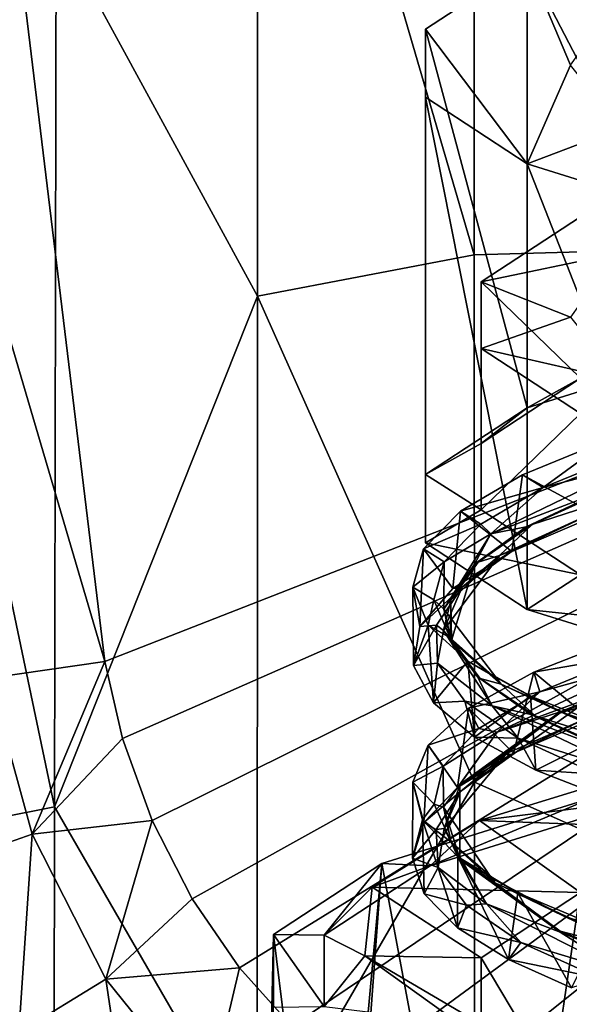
# Model space of a CAD drawing. Header units: millimetres. Extents: x -22 to 72, y 0 to 291.
# Tile 54 of 99: x -13.43 to -10.73, y 271.41 to 276.25. Entities that reach past the tile are written whole.
import ezdxf

# ---------------------------------------------------------------- set-up
doc = ezdxf.new("R2010")
doc.units = ezdxf.units.MM
doc.header["$LTSCALE"] = 65.185185
for name, color, linetype in [('103', 7, 'CONTINUOUS'), ('106', 7, 'CONTINUOUS'), ('107', 7, 'CONTINUOUS'), ('108', 7, 'CONTINUOUS'), ('110', 7, 'CONTINUOUS'), ('120', 7, 'CONTINUOUS'), ('127', 7, 'CONTINUOUS'), ('130', 7, 'CONTINUOUS'), ('143', 7, 'CONTINUOUS'), ('158', 7, 'CONTINUOUS'), ('165', 7, 'CONTINUOUS'), ('166', 7, 'CONTINUOUS'), ('175', 7, 'CONTINUOUS'), ('50', 7, 'CONTINUOUS'), ('52', 7, 'CONTINUOUS'), ('53', 7, 'CONTINUOUS'), ('54', 7, 'CONTINUOUS'), ('55', 7, 'CONTINUOUS'), ('58', 7, 'CONTINUOUS'), ('62', 7, 'CONTINUOUS'), ('63', 7, 'CONTINUOUS'), ('71', 7, 'CONTINUOUS'), ('82', 7, 'CONTINUOUS')]:
    doc.layers.add(name, color=color, linetype=linetype)

msp = doc.modelspace()

# ---------------------------------------------------------------- linework, layer by layer
at = {"layer": '103', "color": 7, "linetype": 'CONTINUOUS'}
for points in [[(-10.1746, 272.6218, 224.4741), (-11.1715, 272.3157, 222.2955), (-9.7211, 272.2596, 224.1981), (-10.1746, 272.6218, 224.4741)], [(-11.1715, 272.3157, 222.2955), (-11.6987, 271.9876, 219.9613), (-10.6756, 271.9613, 222.075), (-11.1715, 272.3157, 222.2955)], [(-9.7211, 272.2596, 224.1981), (-11.1715, 272.3157, 222.2955), (-10.6756, 271.9613, 222.075), (-9.7211, 272.2596, 224.1981)], [(-11.6987, 271.9876, 219.9613), (-11.7341, 271.6515, 217.5697), (-11.1635, 271.6418, 219.8021), (-11.6987, 271.9876, 219.9613)], [(-10.6756, 271.9613, 222.075), (-11.6987, 271.9876, 219.9613), (-11.1635, 271.6418, 219.8021), (-10.6756, 271.9613, 222.075)], [(-11.7341, 271.6515, 217.5697), (-11.2761, 271.3214, 215.2213), (-11.1635, 271.3152, 217.4783), (-11.7341, 271.6515, 217.5697)], [(-11.1635, 271.6418, 219.8021), (-11.7341, 271.6515, 217.5697), (-11.1635, 271.3152, 217.4783), (-11.1635, 271.6418, 219.8021)]]:
    msp.add_3dface(points, dxfattribs=at)
at = {"layer": '106', "color": 7, "linetype": 'CONTINUOUS'}
for points in [[(-10.6757, 275.2787, 221.6088), (-11.1635, 274.9592, 219.3358), (-10.6756, 274.4864, 221.7201), (-10.6757, 275.2787, 221.6088)], [(-11.1635, 274.9592, 219.3358), (-11.1635, 274.6326, 217.0121), (-11.1635, 274.167, 219.4472), (-11.1635, 274.9592, 219.3358)], [(-10.6756, 274.4864, 221.7201), (-11.1635, 274.9592, 219.3358), (-11.1635, 274.167, 219.4472), (-10.6756, 274.4864, 221.7201)], [(-11.1635, 274.6326, 217.0121), (-10.6756, 274.3132, 214.7391), (-11.1635, 273.8404, 217.1234), (-11.1635, 274.6326, 217.0121)], [(-11.1635, 274.167, 219.4472), (-11.1635, 274.6326, 217.0121), (-11.1635, 273.8404, 217.1234), (-11.1635, 274.167, 219.4472)], [(-11.1635, 273.8404, 217.1234), (-10.6756, 274.3132, 214.7391), (-10.6756, 273.521, 214.8505), (-11.1635, 273.8404, 217.1234)]]:
    msp.add_3dface(points, dxfattribs=at)
at = {"layer": '107', "color": 7, "linetype": 'CONTINUOUS'}
for points in [[(-11.1635, 274.9592, 219.3358), (-10.6757, 275.2787, 221.6088), (-10.5046, 275.097, 220.3159), (-11.1635, 274.9592, 219.3358)], [(-10.7248, 274.7864, 218.1065), (-11.1635, 274.9592, 219.3358), (-10.5046, 275.097, 220.3159), (-10.7248, 274.7864, 218.1065)], [(-11.1635, 274.6326, 217.0121), (-11.1635, 274.9592, 219.3358), (-10.7248, 274.7864, 218.1065), (-11.1635, 274.6326, 217.0121)], [(-10.4762, 274.4763, 215.8995), (-11.1635, 274.6326, 217.0121), (-10.7248, 274.7864, 218.1065), (-10.4762, 274.4763, 215.8995)], [(-10.6756, 274.3132, 214.7391), (-11.1635, 274.6326, 217.0121), (-10.4762, 274.4763, 215.8995), (-10.6756, 274.3132, 214.7391)]]:
    msp.add_3dface(points, dxfattribs=at)
at = {"layer": '108', "color": 7, "linetype": 'CONTINUOUS'}
for points in [[(-9.9593, 274.6467, 224.0014), (-10.6756, 274.4864, 221.7201), (-10.9371, 274.3411, 221.8265), (-9.9593, 274.6467, 224.0014)], [(-10.6756, 274.4864, 221.7201), (-11.1635, 274.167, 219.4472), (-10.9371, 274.3411, 221.8265), (-10.6756, 274.4864, 221.7201)], [(-10.9371, 274.3411, 221.8265), (-11.1635, 274.167, 219.4472), (-11.437, 274.0138, 219.4978), (-10.9371, 274.3411, 221.8265)], [(-11.1635, 274.167, 219.4472), (-11.1635, 273.8404, 217.1234), (-11.437, 274.0138, 219.4978), (-11.1635, 274.167, 219.4472)], [(-11.437, 274.0138, 219.4978), (-11.1635, 273.8404, 217.1234), (-11.437, 273.6792, 217.117), (-11.437, 274.0138, 219.4978)], [(-11.1635, 273.8404, 217.1234), (-10.6756, 273.521, 214.8505), (-11.437, 273.6792, 217.117), (-11.1635, 273.8404, 217.1234)], [(-11.437, 273.6792, 217.117), (-10.6756, 273.521, 214.8505), (-10.9371, 273.3519, 214.7883), (-11.437, 273.6792, 217.117)], [(-10.6756, 273.521, 214.8505), (-9.7211, 273.2226, 212.7274), (-10.9371, 273.3519, 214.7883), (-10.6756, 273.521, 214.8505)], [(-10.9371, 273.3519, 214.7883), (-9.7211, 273.2226, 212.7274), (-9.9593, 273.0462, 212.6134), (-10.9371, 273.3519, 214.7883)]]:
    msp.add_3dface(points, dxfattribs=at)
at = {"layer": '110', "color": 7, "linetype": 'CONTINUOUS'}
for points in [[(-10.6274, 273.8199, 222.4657), (-11.0046, 273.6426, 221.3264), (-11.0128, 273.6366, 221.6812), (-10.6274, 273.8199, 222.4657)], [(-10.5964, 273.8143, 222.8241), (-10.6274, 273.8199, 222.4657), (-11.0128, 273.6366, 221.6812), (-10.5964, 273.8143, 222.8241)], [(-11.0046, 273.6426, 221.3264), (-11.2569, 273.4603, 220.154), (-11.3026, 273.4538, 220.5049), (-11.0046, 273.6426, 221.3264)], [(-11.0128, 273.6366, 221.6812), (-11.0046, 273.6426, 221.3264), (-11.3026, 273.4538, 220.5049), (-11.0128, 273.6366, 221.6812)], [(-11.2569, 273.4603, 220.154), (-11.3819, 273.2744, 218.9593), (-11.4642, 273.2672, 219.3041), (-11.2569, 273.4603, 220.154)], [(-11.3026, 273.4538, 220.5049), (-11.2569, 273.4603, 220.154), (-11.4642, 273.2672, 219.3041), (-11.3026, 273.4538, 220.5049)], [(-11.3819, 273.2744, 218.9593), (-11.3775, 273.0876, 217.7586), (-11.4952, 273.077, 218.0804), (-11.3819, 273.2744, 218.9593)], [(-11.4642, 273.2672, 219.3041), (-11.3819, 273.2744, 218.9593), (-11.4952, 273.077, 218.0804), (-11.4642, 273.2672, 219.3041)], [(-11.4952, 273.077, 218.0804), (-11.3775, 273.0876, 217.7586), (-11.3978, 272.893, 216.8968), (-11.4952, 273.077, 218.0804)], [(-11.3775, 273.0876, 217.7586), (-11.2436, 272.9018, 216.5643), (-11.3978, 272.893, 216.8968), (-11.3775, 273.0876, 217.7586)], [(-11.3978, 272.893, 216.8968), (-11.2436, 272.9018, 216.5643), (-11.1956, 272.7243, 215.811), (-11.3978, 272.893, 216.8968)], [(-11.2436, 272.9018, 216.5643), (-10.9822, 272.7196, 215.3926), (-11.1956, 272.7243, 215.811), (-11.2436, 272.9018, 216.5643)], [(-11.0176, 272.6399, 221.4179), (-11.0044, 272.6457, 221.8486), (-10.6458, 272.8173, 222.5582), (-11.0176, 272.6399, 221.4179)], [(-11.0044, 272.6457, 221.8486), (-10.6242, 272.8088, 222.8984), (-10.6458, 272.8173, 222.5582), (-11.0044, 272.6457, 221.8486)], [(-11.1956, 272.7243, 215.811), (-10.9822, 272.7196, 215.3926), (-10.8954, 272.5628, 214.772), (-11.1956, 272.7243, 215.811)], [(-10.9822, 272.7196, 215.3926), (-10.5954, 272.5424, 214.2536), (-10.8954, 272.5628, 214.772), (-10.9822, 272.7196, 215.3926)], [(-11.2787, 272.4776, 220.7672), (-11.0044, 272.6457, 221.8486), (-11.0176, 272.6399, 221.4179), (-11.2787, 272.4776, 220.7672)], [(-11.2648, 272.4573, 220.2442), (-11.2787, 272.4776, 220.7672), (-11.0176, 272.6399, 221.4179), (-11.2648, 272.4573, 220.2442)], [(-10.8954, 272.5628, 214.772), (-10.5954, 272.5424, 214.2536), (-10.4888, 272.4037, 213.7485), (-10.8954, 272.5628, 214.772)], [(-11.4447, 272.3057, 219.6611), (-11.2787, 272.4776, 220.7672), (-11.2648, 272.4573, 220.2442), (-11.4447, 272.3057, 219.6611)], [(-11.3843, 272.2714, 219.049), (-11.4447, 272.3057, 219.6611), (-11.2648, 272.4573, 220.2442), (-11.3843, 272.2714, 219.049)], [(-11.5, 272.1303, 218.5325), (-11.4447, 272.3057, 219.6611), (-11.3843, 272.2714, 219.049), (-11.5, 272.1303, 218.5325)], [(-11.3745, 272.0846, 217.8483), (-11.5, 272.1303, 218.5325), (-11.3843, 272.2714, 219.049), (-11.3745, 272.0846, 217.8483)], [(-11.4423, 271.956, 217.4112), (-11.5, 272.1303, 218.5325), (-11.3745, 272.0846, 217.8483), (-11.4423, 271.956, 217.4112)], [(-11.2352, 271.8989, 216.6547), (-11.4423, 271.956, 217.4112), (-11.3745, 272.0846, 217.8483), (-11.2352, 271.8989, 216.6547)], [(-11.2791, 271.7882, 216.3315), (-11.4423, 271.956, 217.4112), (-11.2352, 271.8989, 216.6547), (-11.2791, 271.7882, 216.3315)], [(-10.9685, 271.7168, 215.4841), (-11.2791, 271.7882, 216.3315), (-11.2352, 271.8989, 216.6547), (-10.9685, 271.7168, 215.4841)], [(-11.0293, 271.6326, 215.3302), (-11.2791, 271.7882, 216.3315), (-10.9685, 271.7168, 215.4841), (-11.0293, 271.6326, 215.3302)], [(-10.5766, 271.5399, 214.3469), (-11.0293, 271.6326, 215.3302), (-10.9685, 271.7168, 215.4841), (-10.5766, 271.5399, 214.3469)], [(-10.7201, 271.4933, 214.4344), (-11.0293, 271.6326, 215.3302), (-10.5766, 271.5399, 214.3469), (-10.7201, 271.4933, 214.4344)]]:
    msp.add_3dface(points, dxfattribs=at)
at = {"layer": '120', "color": 7, "linetype": 'CONTINUOUS', "true_color": 0xcad1ee}
for points in [[(-10.9138, 273.7686, 221.3908), (-10.5202, 273.9476, 222.541), (-10.5635, 273.9357, 222.4315), (-10.9138, 273.7686, 221.3908)], [(-10.9433, 273.757, 221.2837), (-10.9138, 273.7686, 221.3908), (-10.5635, 273.9357, 222.4315), (-10.9433, 273.757, 221.2837)], [(-11.1956, 273.5732, 220.103), (-11.1789, 273.5842, 220.2063), (-10.9433, 273.757, 221.2837), (-11.1956, 273.5732, 220.103)], [(-11.1789, 273.5842, 220.2063), (-10.9138, 273.7686, 221.3908), (-10.9433, 273.757, 221.2837), (-11.1789, 273.5842, 220.2063)], [(-11.3129, 273.3964, 218.9998), (-11.1789, 273.5842, 220.2063), (-11.1956, 273.5732, 220.103), (-11.3129, 273.3964, 218.9998)], [(-11.3087, 273.1986, 217.6965), (-11.3129, 273.3964, 218.9998), (-11.1956, 273.5732, 220.103), (-11.3087, 273.1986, 217.6965)], [(-11.3139, 273.2078, 217.7879), (-11.3129, 273.3964, 218.9998), (-11.3087, 273.1986, 217.6965), (-11.3139, 273.2078, 217.7879)], [(-11.1821, 273.02, 216.581), (-11.3139, 273.2078, 217.7879), (-11.3087, 273.1986, 217.6965), (-11.1821, 273.02, 216.581)], [(-11.168, 273.012, 216.497), (-11.1821, 273.02, 216.581), (-11.3087, 273.1986, 217.6965), (-11.168, 273.012, 216.497)], [(-10.9191, 272.8355, 215.396), (-11.1821, 273.02, 216.581), (-11.168, 273.012, 216.497), (-10.9191, 272.8355, 215.396)], [(-10.8977, 272.8288, 215.3203), (-10.9191, 272.8355, 215.396), (-11.168, 273.012, 216.497), (-10.8977, 272.8288, 215.3203)], [(-10.5274, 272.6564, 214.245), (-10.9191, 272.8355, 215.396), (-10.8977, 272.8288, 215.3203), (-10.5274, 272.6564, 214.245)], [(-10.5004, 272.651, 214.178), (-10.5274, 272.6564, 214.245), (-10.8977, 272.8288, 215.3203), (-10.5004, 272.651, 214.178)]]:
    msp.add_3dface(points, dxfattribs=at)
at = {"layer": '127', "color": 7, "linetype": 'CONTINUOUS'}
for points in [[(-10.9598, 274.0132, 221.8014), (-10.8596, 273.95, 221.7821), (-10.5333, 274.1871, 222.9201), (-10.9598, 274.0132, 221.8014)], [(-10.8596, 273.95, 221.7821), (-10.4288, 274.1251, 222.9078), (-10.5333, 274.1871, 222.9201), (-10.8596, 273.95, 221.7821)], [(-11.2651, 273.8334, 220.6443), (-10.8596, 273.95, 221.7821), (-10.9598, 274.0132, 221.8014), (-11.2651, 273.8334, 220.6443)], [(-11.1653, 273.7695, 220.6222), (-10.8596, 273.95, 221.7821), (-11.2651, 273.8334, 220.6443), (-11.1653, 273.7695, 220.6222)], [(-11.4461, 273.6491, 219.4585), (-11.1653, 273.7695, 220.6222), (-11.2651, 273.8334, 220.6443), (-11.4461, 273.6491, 219.4585)], [(-11.3447, 273.5848, 219.4346), (-11.1653, 273.7695, 220.6222), (-11.4461, 273.6491, 219.4585), (-11.3447, 273.5848, 219.4346)], [(-11.4994, 273.4608, 218.247), (-11.3447, 273.5848, 219.4346), (-11.4461, 273.6491, 219.4585), (-11.4994, 273.4608, 218.247)], [(-11.3952, 273.3981, 218.2346), (-11.3447, 273.5848, 219.4346), (-11.4994, 273.4608, 218.247), (-11.3952, 273.3981, 218.2346)], [(-11.4233, 273.2746, 217.0488), (-11.3952, 273.3981, 218.2346), (-11.4994, 273.4608, 218.247), (-11.4233, 273.2746, 217.0488)], [(-11.3161, 273.2117, 217.036), (-11.3952, 273.3981, 218.2346), (-11.4233, 273.2746, 217.0488), (-11.3161, 273.2117, 217.036)], [(-11.2286, 273.0968, 215.9048), (-11.3161, 273.2117, 217.036), (-11.4233, 273.2746, 217.0488), (-11.2286, 273.0968, 215.9048)], [(-10.467, 273.2147, 223.2067), (-10.9048, 273.0439, 222.1077), (-10.4494, 273.1226, 223.0013), (-10.467, 273.2147, 223.2067)], [(-11.1083, 273.0276, 215.853), (-11.3161, 273.2117, 217.036), (-11.2286, 273.0968, 215.9048), (-11.1083, 273.0276, 215.853)], [(-10.4494, 273.1226, 223.0013), (-10.9048, 273.0439, 222.1077), (-10.8749, 272.9473, 221.8741), (-10.4494, 273.1226, 223.0013)], [(-10.922, 272.9253, 214.8014), (-11.1083, 273.0276, 215.853), (-11.2286, 273.0968, 215.9048), (-10.922, 272.9253, 214.8014)], [(-10.9048, 273.0439, 222.1077), (-11.2249, 272.867, 220.9698), (-10.8749, 272.9473, 221.8741), (-10.9048, 273.0439, 222.1077)], [(-10.7744, 272.8481, 214.6988), (-11.1083, 273.0276, 215.853), (-10.922, 272.9253, 214.8014), (-10.7744, 272.8481, 214.6988)], [(-10.8749, 272.9473, 221.8741), (-11.2249, 272.867, 220.9698), (-11.1754, 272.7666, 220.7123), (-10.8749, 272.9473, 221.8741)], [(-10.5034, 272.759, 213.7314), (-10.7744, 272.8481, 214.6988), (-10.922, 272.9253, 214.8014), (-10.5034, 272.759, 213.7314)], [(-11.2249, 272.867, 220.9698), (-11.4238, 272.686, 219.8052), (-11.1754, 272.7666, 220.7123), (-11.2249, 272.867, 220.9698)], [(-10.3173, 272.6748, 213.5848), (-10.7744, 272.8481, 214.6988), (-10.5034, 272.759, 213.7314), (-10.3173, 272.6748, 213.5848)], [(-11.1754, 272.7666, 220.7123), (-11.4238, 272.686, 219.8052), (-11.3495, 272.5817, 219.5238), (-11.1754, 272.7666, 220.7123)], [(-11.4238, 272.686, 219.8052), (-11.4993, 272.5028, 218.6264), (-11.3495, 272.5817, 219.5238), (-11.4238, 272.686, 219.8052)], [(-11.3495, 272.5817, 219.5238), (-11.4993, 272.5028, 218.6264), (-11.3945, 272.395, 218.3236), (-11.3495, 272.5817, 219.5238)], [(-11.4993, 272.5028, 218.6264), (-11.4506, 272.3194, 217.4463), (-11.3945, 272.395, 218.3236), (-11.4993, 272.5028, 218.6264)], [(-11.3945, 272.395, 218.3236), (-11.4506, 272.3194, 217.4463), (-11.3099, 272.2086, 217.1254), (-11.3945, 272.395, 218.3236)], [(-11.4506, 272.3194, 217.4463), (-11.2782, 272.1377, 216.2775), (-11.3099, 272.2086, 217.1254), (-11.4506, 272.3194, 217.4463)], [(-11.3099, 272.2086, 217.1254), (-11.2782, 272.1377, 216.2775), (-11.0967, 272.0247, 215.9435), (-11.3099, 272.2086, 217.1254)], [(-11.2782, 272.1377, 216.2775), (-10.984, 271.9598, 215.1328), (-11.0967, 272.0247, 215.9435), (-11.2782, 272.1377, 216.2775)], [(-11.0967, 272.0247, 215.9435), (-10.984, 271.9598, 215.1328), (-10.7576, 271.8454, 214.791), (-11.0967, 272.0247, 215.9435)], [(-10.984, 271.9598, 215.1328), (-10.5711, 271.7876, 214.0244), (-10.7576, 271.8454, 214.791), (-10.984, 271.9598, 215.1328)], [(-10.7576, 271.8454, 214.791), (-10.5711, 271.7876, 214.0244), (-10.2952, 271.6724, 213.6784), (-10.7576, 271.8454, 214.791)]]:
    msp.add_3dface(points, dxfattribs=at)
at = {"layer": '130', "color": 7, "linetype": 'CONTINUOUS'}
for points in [[(-10.4288, 274.1251, 222.9078), (-10.8596, 273.95, 221.7821), (-10.4005, 274.069, 222.8596), (-10.4288, 274.1251, 222.9078)], [(-10.5635, 273.9357, 222.4315), (-10.4005, 274.069, 222.8596), (-11.1152, 273.7225, 220.633), (-10.5635, 273.9357, 222.4315)], [(-10.4005, 274.069, 222.8596), (-10.8596, 273.95, 221.7821), (-11.1152, 273.7225, 220.633), (-10.4005, 274.069, 222.8596)], [(-10.8596, 273.95, 221.7821), (-11.1653, 273.7695, 220.6222), (-11.1152, 273.7225, 220.633), (-10.8596, 273.95, 221.7821)], [(-10.9433, 273.757, 221.2837), (-10.5635, 273.9357, 222.4315), (-11.1152, 273.7225, 220.633), (-10.9433, 273.757, 221.2837)], [(-11.1653, 273.7695, 220.6222), (-11.3447, 273.5848, 219.4346), (-11.1152, 273.7225, 220.633), (-11.1653, 273.7695, 220.6222)], [(-11.1956, 273.5732, 220.103), (-10.9433, 273.757, 221.2837), (-11.1152, 273.7225, 220.633), (-11.1956, 273.5732, 220.103)], [(-11.1956, 273.5732, 220.103), (-11.1152, 273.7225, 220.633), (-11.3471, 273.3529, 218.2576), (-11.1956, 273.5732, 220.103)], [(-11.1152, 273.7225, 220.633), (-11.3447, 273.5848, 219.4346), (-11.3471, 273.3529, 218.2576), (-11.1152, 273.7225, 220.633)], [(-11.3447, 273.5848, 219.4346), (-11.3952, 273.3981, 218.2346), (-11.3471, 273.3529, 218.2576), (-11.3447, 273.5848, 219.4346)], [(-11.3087, 273.1986, 217.6965), (-11.1956, 273.5732, 220.103), (-11.3471, 273.3529, 218.2576), (-11.3087, 273.1986, 217.6965)], [(-11.3952, 273.3981, 218.2346), (-11.3161, 273.2117, 217.036), (-11.3471, 273.3529, 218.2576), (-11.3952, 273.3981, 218.2346)], [(-11.3087, 273.1986, 217.6965), (-11.3471, 273.3529, 218.2576), (-11.0658, 272.9844, 215.8901), (-11.3087, 273.1986, 217.6965)], [(-11.3471, 273.3529, 218.2576), (-11.3161, 273.2117, 217.036), (-11.0658, 272.9844, 215.8901), (-11.3471, 273.3529, 218.2576)], [(-11.3161, 273.2117, 217.036), (-11.1083, 273.0276, 215.853), (-11.0658, 272.9844, 215.8901), (-11.3161, 273.2117, 217.036)], [(-11.168, 273.012, 216.497), (-11.3087, 273.1986, 217.6965), (-11.0658, 272.9844, 215.8901), (-11.168, 273.012, 216.497)], [(-10.4494, 273.1226, 223.0013), (-10.8749, 272.9473, 221.8741), (-10.3431, 273.0937, 223.1275), (-10.4494, 273.1226, 223.0013)], [(-10.3431, 273.0937, 223.1275), (-10.8749, 272.9473, 221.8741), (-11.0846, 272.7494, 220.9149), (-10.3431, 273.0937, 223.1275)], [(-10.3431, 273.0937, 223.1275), (-11.0846, 272.7494, 220.9149), (-10.3523, 273.0185, 223.0732), (-10.3431, 273.0937, 223.1275)], [(-11.1083, 273.0276, 215.853), (-10.7744, 272.8481, 214.6988), (-11.0658, 272.9844, 215.8901), (-11.1083, 273.0276, 215.853)], [(-10.8977, 272.8288, 215.3203), (-11.168, 273.012, 216.497), (-11.0658, 272.9844, 215.8901), (-10.8977, 272.8288, 215.3203)], [(-10.3523, 273.0185, 223.0732), (-11.0846, 272.7494, 220.9149), (-10.776, 272.8486, 221.9817), (-10.3523, 273.0185, 223.0732)], [(-10.8977, 272.8288, 215.3203), (-11.0658, 272.9844, 215.8901), (-10.3086, 272.6414, 213.686), (-10.8977, 272.8288, 215.3203)], [(-11.0658, 272.9844, 215.8901), (-10.7744, 272.8481, 214.6988), (-10.3086, 272.6414, 213.686), (-11.0658, 272.9844, 215.8901)], [(-10.8749, 272.9473, 221.8741), (-11.1754, 272.7666, 220.7123), (-11.0846, 272.7494, 220.9149), (-10.8749, 272.9473, 221.8741)], [(-10.776, 272.8486, 221.9817), (-11.0846, 272.7494, 220.9149), (-11.2682, 272.4922, 219.6915), (-10.776, 272.8486, 221.9817)], [(-10.5004, 272.651, 214.178), (-10.8977, 272.8288, 215.3203), (-10.3086, 272.6414, 213.686), (-10.5004, 272.651, 214.178)], [(-10.7744, 272.8481, 214.6988), (-10.3173, 272.6748, 213.5848), (-10.3086, 272.6414, 213.686), (-10.7744, 272.8481, 214.6988)], [(-11.1754, 272.7666, 220.7123), (-11.3495, 272.5817, 219.5238), (-11.0846, 272.7494, 220.9149), (-11.1754, 272.7666, 220.7123)], [(-11.0846, 272.7494, 220.9149), (-11.3495, 272.5817, 219.5238), (-11.3477, 272.3805, 218.5443), (-11.0846, 272.7494, 220.9149)], [(-11.0846, 272.7494, 220.9149), (-11.3477, 272.3805, 218.5443), (-11.2682, 272.4922, 219.6915), (-11.0846, 272.7494, 220.9149)], [(-11.3495, 272.5817, 219.5238), (-11.3945, 272.395, 218.3236), (-11.3477, 272.3805, 218.5443), (-11.3495, 272.5817, 219.5238)], [(-11.2682, 272.4922, 219.6915), (-11.3477, 272.3805, 218.5443), (-11.268, 272.1283, 217.354), (-11.2682, 272.4922, 219.6915)], [(-11.3945, 272.395, 218.3236), (-11.3099, 272.2086, 217.1254), (-11.3477, 272.3805, 218.5443), (-11.3945, 272.395, 218.3236)], [(-11.3477, 272.3805, 218.5443), (-11.3099, 272.2086, 217.1254), (-11.0974, 272.0112, 216.1717), (-11.3477, 272.3805, 218.5443)], [(-11.3477, 272.3805, 218.5443), (-11.0974, 272.0112, 216.1717), (-11.268, 272.1283, 217.354), (-11.3477, 272.3805, 218.5443)], [(-11.3099, 272.2086, 217.1254), (-11.0967, 272.0247, 215.9435), (-11.0974, 272.0112, 216.1717), (-11.3099, 272.2086, 217.1254)], [(-11.268, 272.1283, 217.354), (-11.0974, 272.0112, 216.1717), (-10.776, 271.7721, 215.065), (-11.268, 272.1283, 217.354)], [(-11.0967, 272.0247, 215.9435), (-10.7576, 271.8454, 214.791), (-11.0974, 272.0112, 216.1717), (-11.0967, 272.0247, 215.9435)], [(-11.0974, 272.0112, 216.1717), (-10.7576, 271.8454, 214.791), (-10.3669, 271.666, 213.9532), (-11.0974, 272.0112, 216.1717)], [(-11.0974, 272.0112, 216.1717), (-10.3669, 271.666, 213.9532), (-10.776, 271.7721, 215.065), (-11.0974, 272.0112, 216.1717)], [(-10.7576, 271.8454, 214.791), (-10.2952, 271.6724, 213.6784), (-10.3669, 271.666, 213.9532), (-10.7576, 271.8454, 214.791)], [(-10.776, 271.7721, 215.065), (-10.3669, 271.666, 213.9532), (-10.3525, 271.6022, 213.9737), (-10.776, 271.7721, 215.065)]]:
    msp.add_3dface(points, dxfattribs=at)
at = {"layer": '143', "color": 7, "linetype": 'CONTINUOUS'}
for points in [[(-11.0729, 273.617, 220.8467), (-10.6274, 273.8199, 222.4657), (-10.3214, 273.9604, 223.0539), (-11.0729, 273.617, 220.8467)], [(-10.9138, 273.7686, 221.3908), (-11.0729, 273.617, 220.8467), (-10.3214, 273.9604, 223.0539), (-10.9138, 273.7686, 221.3908)], [(-10.5202, 273.9476, 222.541), (-10.9138, 273.7686, 221.3908), (-10.3214, 273.9604, 223.0539), (-10.5202, 273.9476, 222.541)], [(-11.0046, 273.6426, 221.3264), (-10.6274, 273.8199, 222.4657), (-11.0729, 273.617, 220.8467), (-11.0046, 273.6426, 221.3264)], [(-10.9138, 273.7686, 221.3908), (-11.1789, 273.5842, 220.2063), (-11.0729, 273.617, 220.8467), (-10.9138, 273.7686, 221.3908)], [(-11.3474, 273.2484, 218.478), (-11.2569, 273.4603, 220.154), (-11.0729, 273.617, 220.8467), (-11.3474, 273.2484, 218.478)], [(-11.3129, 273.3964, 218.9998), (-11.3474, 273.2484, 218.478), (-11.0729, 273.617, 220.8467), (-11.3129, 273.3964, 218.9998)], [(-11.1789, 273.5842, 220.2063), (-11.3129, 273.3964, 218.9998), (-11.0729, 273.617, 220.8467), (-11.1789, 273.5842, 220.2063)], [(-11.2569, 273.4603, 220.154), (-11.0046, 273.6426, 221.3264), (-11.0729, 273.617, 220.8467), (-11.2569, 273.4603, 220.154)], [(-11.3819, 273.2744, 218.9593), (-11.2569, 273.4603, 220.154), (-11.3474, 273.2484, 218.478), (-11.3819, 273.2744, 218.9593)], [(-11.3129, 273.3964, 218.9998), (-11.3139, 273.2078, 217.7879), (-11.3474, 273.2484, 218.478), (-11.3129, 273.3964, 218.9998)], [(-11.3775, 273.0876, 217.7586), (-11.3819, 273.2744, 218.9593), (-11.3474, 273.2484, 218.478), (-11.3775, 273.0876, 217.7586)], [(-11.1087, 272.8788, 216.1037), (-11.3775, 273.0876, 217.7586), (-11.3474, 273.2484, 218.478), (-11.1087, 272.8788, 216.1037)], [(-11.3139, 273.2078, 217.7879), (-11.1821, 273.02, 216.581), (-11.3474, 273.2484, 218.478), (-11.3139, 273.2078, 217.7879)], [(-11.1821, 273.02, 216.581), (-11.1087, 272.8788, 216.1037), (-11.3474, 273.2484, 218.478), (-11.1821, 273.02, 216.581)], [(-11.2436, 272.9018, 216.5643), (-11.3775, 273.0876, 217.7586), (-11.1087, 272.8788, 216.1037), (-11.2436, 272.9018, 216.5643)], [(-11.1821, 273.02, 216.581), (-10.9191, 272.8355, 215.396), (-11.1087, 272.8788, 216.1037), (-11.1821, 273.02, 216.581)], [(-11.0396, 272.6439, 221.1289), (-10.6458, 272.8173, 222.5582), (-10.2615, 272.985, 223.3213), (-11.0396, 272.6439, 221.1289)], [(-11.0396, 272.6439, 221.1289), (-10.2615, 272.985, 223.3213), (-10.776, 272.8437, 221.9823), (-11.0396, 272.6439, 221.1289)], [(-10.776, 272.8437, 221.9823), (-10.2615, 272.985, 223.3213), (-10.3525, 273.0135, 223.0736), (-10.776, 272.8437, 221.9823)], [(-10.9822, 272.7196, 215.3926), (-11.2436, 272.9018, 216.5643), (-11.1087, 272.8788, 216.1037), (-10.9822, 272.7196, 215.3926)], [(-10.3882, 272.5328, 213.8801), (-10.9822, 272.7196, 215.3926), (-11.1087, 272.8788, 216.1037), (-10.3882, 272.5328, 213.8801)], [(-10.9191, 272.8355, 215.396), (-10.5274, 272.6564, 214.245), (-11.1087, 272.8788, 216.1037), (-10.9191, 272.8355, 215.396)], [(-10.5274, 272.6564, 214.245), (-10.3882, 272.5328, 213.8801), (-11.1087, 272.8788, 216.1037), (-10.5274, 272.6564, 214.245)], [(-11.268, 272.4874, 219.6933), (-11.0396, 272.6439, 221.1289), (-10.776, 272.8437, 221.9823), (-11.268, 272.4874, 219.6933)], [(-11.0176, 272.6399, 221.4179), (-10.6458, 272.8173, 222.5582), (-11.0396, 272.6439, 221.1289), (-11.0176, 272.6399, 221.4179)], [(-10.5954, 272.5424, 214.2536), (-10.9822, 272.7196, 215.3926), (-10.3882, 272.5328, 213.8801), (-10.5954, 272.5424, 214.2536)], [(-11.3453, 272.2762, 218.7658), (-11.2648, 272.4573, 220.2442), (-11.0396, 272.6439, 221.1289), (-11.3453, 272.2762, 218.7658)], [(-11.3453, 272.2762, 218.7658), (-11.0396, 272.6439, 221.1289), (-11.268, 272.4874, 219.6933), (-11.3453, 272.2762, 218.7658)], [(-11.2648, 272.4573, 220.2442), (-11.0176, 272.6399, 221.4179), (-11.0396, 272.6439, 221.1289), (-11.2648, 272.4573, 220.2442)], [(-11.3843, 272.2714, 219.049), (-11.2648, 272.4573, 220.2442), (-11.3453, 272.2762, 218.7658), (-11.3843, 272.2714, 219.049)], [(-11.2682, 272.1236, 217.3558), (-11.3453, 272.2762, 218.7658), (-11.268, 272.4874, 219.6933), (-11.2682, 272.1236, 217.3558)], [(-11.3745, 272.0846, 217.8483), (-11.3843, 272.2714, 219.049), (-11.3453, 272.2762, 218.7658), (-11.3745, 272.0846, 217.8483)], [(-11.138, 271.906, 216.3871), (-11.3745, 272.0846, 217.8483), (-11.3453, 272.2762, 218.7658), (-11.138, 271.906, 216.3871)], [(-11.138, 271.906, 216.3871), (-11.3453, 272.2762, 218.7658), (-11.2682, 272.1236, 217.3558), (-11.138, 271.906, 216.3871)], [(-10.776, 271.7671, 215.0656), (-11.138, 271.906, 216.3871), (-11.2682, 272.1236, 217.3558), (-10.776, 271.7671, 215.0656)], [(-11.2352, 271.8989, 216.6547), (-11.3745, 272.0846, 217.8483), (-11.138, 271.906, 216.3871), (-11.2352, 271.8989, 216.6547)], [(-10.9685, 271.7168, 215.4841), (-11.2352, 271.8989, 216.6547), (-11.138, 271.906, 216.3871), (-10.9685, 271.7168, 215.4841)], [(-10.4449, 271.5578, 214.1498), (-10.9685, 271.7168, 215.4841), (-11.138, 271.906, 216.3871), (-10.4449, 271.5578, 214.1498)], [(-10.4449, 271.5578, 214.1498), (-11.138, 271.906, 216.3871), (-10.776, 271.7671, 215.0656), (-10.4449, 271.5578, 214.1498)], [(-10.3523, 271.5972, 213.974), (-10.4449, 271.5578, 214.1498), (-10.776, 271.7671, 215.0656), (-10.3523, 271.5972, 213.974)], [(-10.5766, 271.5399, 214.3469), (-10.9685, 271.7168, 215.4841), (-10.4449, 271.5578, 214.1498), (-10.5766, 271.5399, 214.3469)]]:
    msp.add_3dface(points, dxfattribs=at)
at = {"layer": '158', "color": 7, "linetype": 'CONTINUOUS'}
for points in [[(-10.6756, 271.9613, 222.075), (-11.1635, 271.6418, 219.8021), (-10.6756, 270.8224, 222.2351), (-10.6756, 271.9613, 222.075)], [(-11.1635, 271.6418, 219.8021), (-11.1635, 271.3152, 217.4783), (-11.1635, 270.503, 219.9621), (-11.1635, 271.6418, 219.8021)], [(-11.1635, 271.6418, 219.8021), (-11.1635, 270.503, 219.9621), (-10.6756, 270.8224, 222.2351), (-11.1635, 271.6418, 219.8021)]]:
    msp.add_3dface(points, dxfattribs=at)
at = {"layer": '165', "color": 7, "linetype": 'CONTINUOUS'}
for points in [[(-10.5964, 273.8143, 222.8241), (-10.9598, 274.0132, 221.8014), (-10.5333, 274.1871, 222.9201), (-10.5964, 273.8143, 222.8241)], [(-11.0128, 273.6366, 221.6812), (-11.2651, 273.8334, 220.6443), (-10.9598, 274.0132, 221.8014), (-11.0128, 273.6366, 221.6812)], [(-10.5964, 273.8143, 222.8241), (-11.0128, 273.6366, 221.6812), (-10.9598, 274.0132, 221.8014), (-10.5964, 273.8143, 222.8241)], [(-11.3026, 273.4538, 220.5049), (-11.4461, 273.6491, 219.4585), (-11.2651, 273.8334, 220.6443), (-11.3026, 273.4538, 220.5049)], [(-11.0128, 273.6366, 221.6812), (-11.3026, 273.4538, 220.5049), (-11.2651, 273.8334, 220.6443), (-11.0128, 273.6366, 221.6812)], [(-11.4642, 273.2672, 219.3041), (-11.4994, 273.4608, 218.247), (-11.4461, 273.6491, 219.4585), (-11.4642, 273.2672, 219.3041)], [(-11.3026, 273.4538, 220.5049), (-11.4642, 273.2672, 219.3041), (-11.4461, 273.6491, 219.4585), (-11.3026, 273.4538, 220.5049)], [(-11.4642, 273.2672, 219.3041), (-11.4952, 273.077, 218.0804), (-11.4994, 273.4608, 218.247), (-11.4642, 273.2672, 219.3041)], [(-11.4952, 273.077, 218.0804), (-11.4233, 273.2746, 217.0488), (-11.4994, 273.4608, 218.247), (-11.4952, 273.077, 218.0804)], [(-11.4952, 273.077, 218.0804), (-11.3978, 272.893, 216.8968), (-11.4233, 273.2746, 217.0488), (-11.4952, 273.077, 218.0804)], [(-11.3978, 272.893, 216.8968), (-11.2286, 273.0968, 215.9048), (-11.4233, 273.2746, 217.0488), (-11.3978, 272.893, 216.8968)], [(-11.3978, 272.893, 216.8968), (-11.1956, 272.7243, 215.811), (-11.2286, 273.0968, 215.9048), (-11.3978, 272.893, 216.8968)], [(-11.1956, 272.7243, 215.811), (-10.922, 272.9253, 214.8014), (-11.2286, 273.0968, 215.9048), (-11.1956, 272.7243, 215.811)], [(-11.1956, 272.7243, 215.811), (-10.8954, 272.5628, 214.772), (-10.922, 272.9253, 214.8014), (-11.1956, 272.7243, 215.811)], [(-10.8954, 272.5628, 214.772), (-10.5034, 272.759, 213.7314), (-10.922, 272.9253, 214.8014), (-10.8954, 272.5628, 214.772)], [(-10.8954, 272.5628, 214.772), (-10.4888, 272.4037, 213.7485), (-10.5034, 272.759, 213.7314), (-10.8954, 272.5628, 214.772)]]:
    msp.add_3dface(points, dxfattribs=at)
at = {"layer": '166', "color": 7, "linetype": 'CONTINUOUS'}
for points in [[(-10.9369, 276.5284, 221.5197), (-9.959, 276.8341, 223.6945), (-9.9593, 274.6467, 224.0014), (-10.9369, 276.5284, 221.5197)], [(-11.437, 276.2011, 219.1906), (-10.9369, 276.5284, 221.5197), (-10.9371, 274.3411, 221.8265), (-11.437, 276.2011, 219.1906)], [(-10.9369, 276.5284, 221.5197), (-9.9593, 274.6467, 224.0014), (-10.9371, 274.3411, 221.8265), (-10.9369, 276.5284, 221.5197)], [(-11.437, 275.8664, 216.8094), (-11.437, 276.2011, 219.1906), (-11.437, 273.6792, 217.117), (-11.437, 275.8664, 216.8094)], [(-11.437, 276.2011, 219.1906), (-10.9371, 274.3411, 221.8265), (-11.437, 274.0138, 219.4978), (-11.437, 276.2011, 219.1906)], [(-11.437, 276.2011, 219.1906), (-11.437, 274.0138, 219.4978), (-11.437, 273.6792, 217.117), (-11.437, 276.2011, 219.1906)], [(-10.9369, 275.5391, 214.4803), (-11.437, 275.8664, 216.8094), (-10.9371, 273.3519, 214.7883), (-10.9369, 275.5391, 214.4803)], [(-11.437, 275.8664, 216.8094), (-11.437, 273.6792, 217.117), (-10.9371, 273.3519, 214.7883), (-11.437, 275.8664, 216.8094)], [(-10.9369, 275.5391, 214.4803), (-10.9371, 273.3519, 214.7883), (-9.9593, 273.0462, 212.6134), (-10.9369, 275.5391, 214.4803)], [(-9.959, 275.2334, 212.3055), (-10.9369, 275.5391, 214.4803), (-9.9593, 273.0462, 212.6134), (-9.959, 275.2334, 212.3055)]]:
    msp.add_3dface(points, dxfattribs=at)
at = {"layer": '175', "color": 7, "linetype": 'CONTINUOUS', "true_color": 0xcad1ee}
for points in [[(-10.3523, 273.0185, 223.0732), (-10.776, 272.8486, 221.9817), (-10.3525, 273.0135, 223.0736), (-10.3523, 273.0185, 223.0732)], [(-10.776, 272.8486, 221.9817), (-10.776, 272.8437, 221.9823), (-10.3525, 273.0135, 223.0736), (-10.776, 272.8486, 221.9817)], [(-10.776, 272.8486, 221.9817), (-11.2682, 272.4922, 219.6915), (-10.776, 272.8437, 221.9823), (-10.776, 272.8486, 221.9817)], [(-11.2682, 272.4922, 219.6915), (-11.268, 272.4874, 219.6933), (-10.776, 272.8437, 221.9823), (-11.2682, 272.4922, 219.6915)], [(-11.2682, 272.4922, 219.6915), (-11.268, 272.1283, 217.354), (-11.2682, 272.1236, 217.3558), (-11.2682, 272.4922, 219.6915)], [(-11.2682, 272.4922, 219.6915), (-11.2682, 272.1236, 217.3558), (-11.268, 272.4874, 219.6933), (-11.2682, 272.4922, 219.6915)], [(-11.268, 272.1283, 217.354), (-10.776, 271.7721, 215.065), (-11.2682, 272.1236, 217.3558), (-11.268, 272.1283, 217.354)], [(-10.776, 271.7721, 215.065), (-10.776, 271.7671, 215.0656), (-11.2682, 272.1236, 217.3558), (-10.776, 271.7721, 215.065)], [(-10.776, 271.7721, 215.065), (-10.3525, 271.6022, 213.9737), (-10.776, 271.7671, 215.0656), (-10.776, 271.7721, 215.065)], [(-10.3525, 271.6022, 213.9737), (-10.3523, 271.5972, 213.974), (-10.776, 271.7671, 215.0656), (-10.3525, 271.6022, 213.9737)]]:
    msp.add_3dface(points, dxfattribs=at)
at = {"layer": '50', "color": 7, "linetype": 'CONTINUOUS'}
for points in [[(-13.4232, 276.5132, 236.8817), (-13.0094, 273.0954, 236.7016), (-4.5252, 276.416, 237.3629), (-13.4232, 276.5132, 236.8817)], [(-4.5252, 276.416, 237.3629), (-13.0094, 273.0954, 236.7016), (-12.9236, 272.7184, 236.6761), (-4.5252, 276.416, 237.3629)], [(-12.7774, 272.3158, 236.6511), (-4.5252, 276.416, 237.3629), (-12.9236, 272.7184, 236.6761), (-12.7774, 272.3158, 236.6511)], [(-12.5804, 271.9307, 236.6297), (-4.5252, 276.416, 237.3629), (-12.7774, 272.3158, 236.6511), (-12.5804, 271.9307, 236.6297)], [(-12.3491, 271.5926, 236.6137), (-4.5252, 276.416, 237.3629), (-12.5804, 271.9307, 236.6297), (-12.3491, 271.5926, 236.6137)], [(-12.0924, 271.3058, 236.6032), (-4.5252, 276.416, 237.3629), (-12.3491, 271.5926, 236.6137), (-12.0924, 271.3058, 236.6032)], [(-11.8068, 271.0613, 236.5979), (-4.5252, 276.416, 237.3629), (-12.0924, 271.3058, 236.6032), (-11.8068, 271.0613, 236.5979)], [(-11.4839, 270.8518, 236.598), (-4.5252, 276.416, 237.3629), (-11.8068, 271.0613, 236.5979), (-11.4839, 270.8518, 236.598)], [(-11.1201, 270.6782, 236.6037), (-4.5252, 276.416, 237.3629), (-11.4839, 270.8518, 236.598), (-11.1201, 270.6782, 236.6037)], [(-10.7207, 270.5474, 236.6155), (-4.5252, 276.416, 237.3629), (-11.1201, 270.6782, 236.6037), (-10.7207, 270.5474, 236.6155)]]:
    msp.add_3dface(points, dxfattribs=at)
at = {"layer": '52', "color": 7, "linetype": 'CONTINUOUS'}
for points in [[(-10.6085, 272.4301, 224.6922), (-11.0933, 269.131, 224.2175), (-11.6502, 272.1045, 222.3756), (-10.6085, 272.4301, 224.6922)], [(-10.6054, 268.9983, 225.1799), (-11.0933, 269.131, 224.2175), (-10.6085, 272.4301, 224.6922), (-10.6054, 268.9983, 225.1799)], [(-11.6502, 272.1045, 222.3756), (-11.8965, 269.4316, 221.8781), (-12.1829, 271.7558, 219.8945), (-11.6502, 272.1045, 222.3756)], [(-11.848, 269.4091, 222.0743), (-11.8965, 269.4316, 221.8781), (-11.6502, 272.1045, 222.3756), (-11.848, 269.4091, 222.0743)], [(-11.0933, 269.131, 224.2175), (-11.848, 269.4091, 222.0743), (-11.6502, 272.1045, 222.3756), (-11.0933, 269.131, 224.2175)], [(-12.2175, 269.5874, 219.8063), (-12.2305, 269.593, 219.6029), (-12.1829, 271.7558, 219.8945), (-12.2175, 269.5874, 219.8063)], [(-12.1829, 271.7558, 219.8945), (-12.2305, 269.593, 219.6029), (-12.1829, 271.3993, 217.358), (-12.1829, 271.7558, 219.8945)], [(-11.8965, 269.4316, 221.8781), (-12.2175, 269.5874, 219.8063), (-12.1829, 271.7558, 219.8945), (-11.8965, 269.4316, 221.8781)]]:
    msp.add_3dface(points, dxfattribs=at)
at = {"layer": '53', "color": 7, "linetype": 'CONTINUOUS'}
for points in [[(-10.6085, 272.4301, 224.6922), (-11.6502, 272.1045, 222.3756), (-11.4128, 272.0936, 222.2981), (-10.6085, 272.4301, 224.6922)], [(-10.3924, 272.4126, 224.5677), (-10.6085, 272.4301, 224.6922), (-11.4128, 272.0936, 222.2981), (-10.3924, 272.4126, 224.5677)], [(-11.6502, 272.1045, 222.3756), (-12.1829, 271.7558, 219.8945), (-11.9343, 271.7521, 219.8682), (-11.6502, 272.1045, 222.3756)], [(-11.4128, 272.0936, 222.2981), (-11.6502, 272.1045, 222.3756), (-11.9343, 271.7521, 219.8682), (-11.4128, 272.0936, 222.2981)], [(-12.1829, 271.7558, 219.8945), (-12.1829, 271.3993, 217.358), (-11.9343, 271.403, 217.3843), (-12.1829, 271.7558, 219.8945)], [(-11.9343, 271.7521, 219.8682), (-12.1829, 271.7558, 219.8945), (-11.9343, 271.403, 217.3843), (-11.9343, 271.7521, 219.8682)]]:
    msp.add_3dface(points, dxfattribs=at)
at = {"layer": '54', "color": 7, "linetype": 'CONTINUOUS'}
for points in [[(-10.9048, 273.0439, 222.1077), (-10.467, 273.2147, 223.2067), (-10.6242, 272.8088, 222.8984), (-10.9048, 273.0439, 222.1077)], [(-11.2249, 272.867, 220.9698), (-10.9048, 273.0439, 222.1077), (-11.0044, 272.6457, 221.8486), (-11.2249, 272.867, 220.9698)], [(-11.0044, 272.6457, 221.8486), (-10.9048, 273.0439, 222.1077), (-10.6242, 272.8088, 222.8984), (-11.0044, 272.6457, 221.8486)], [(-11.4238, 272.686, 219.8052), (-11.2249, 272.867, 220.9698), (-11.2787, 272.4776, 220.7672), (-11.4238, 272.686, 219.8052)], [(-11.2787, 272.4776, 220.7672), (-11.2249, 272.867, 220.9698), (-11.0044, 272.6457, 221.8486), (-11.2787, 272.4776, 220.7672)], [(-11.4993, 272.5028, 218.6264), (-11.4238, 272.686, 219.8052), (-11.4447, 272.3057, 219.6611), (-11.4993, 272.5028, 218.6264)], [(-11.4447, 272.3057, 219.6611), (-11.4238, 272.686, 219.8052), (-11.2787, 272.4776, 220.7672), (-11.4447, 272.3057, 219.6611)], [(-11.4506, 272.3194, 217.4463), (-11.4993, 272.5028, 218.6264), (-11.5, 272.1303, 218.5325), (-11.4506, 272.3194, 217.4463)], [(-11.5, 272.1303, 218.5325), (-11.4993, 272.5028, 218.6264), (-11.4447, 272.3057, 219.6611), (-11.5, 272.1303, 218.5325)], [(-11.4423, 271.956, 217.4112), (-11.4506, 272.3194, 217.4463), (-11.5, 272.1303, 218.5325), (-11.4423, 271.956, 217.4112)], [(-11.2782, 272.1377, 216.2775), (-11.4506, 272.3194, 217.4463), (-11.2791, 271.7882, 216.3315), (-11.2782, 272.1377, 216.2775)], [(-11.2791, 271.7882, 216.3315), (-11.4506, 272.3194, 217.4463), (-11.4423, 271.956, 217.4112), (-11.2791, 271.7882, 216.3315)], [(-11.0293, 271.6326, 215.3302), (-11.2782, 272.1377, 216.2775), (-11.2791, 271.7882, 216.3315), (-11.0293, 271.6326, 215.3302)], [(-10.984, 271.9598, 215.1328), (-11.2782, 272.1377, 216.2775), (-11.0293, 271.6326, 215.3302), (-10.984, 271.9598, 215.1328)], [(-10.7201, 271.4933, 214.4344), (-10.984, 271.9598, 215.1328), (-11.0293, 271.6326, 215.3302), (-10.7201, 271.4933, 214.4344)], [(-10.5711, 271.7876, 214.0244), (-10.984, 271.9598, 215.1328), (-10.7201, 271.4933, 214.4344), (-10.5711, 271.7876, 214.0244)]]:
    msp.add_3dface(points, dxfattribs=at)
at = {"layer": '55', "color": 7, "linetype": 'CONTINUOUS'}
for points in [[(-11.437, 276.2011, 219.1906), (-10.9369, 275.5391, 214.4803), (-10.9369, 276.5284, 221.5197), (-11.437, 276.2011, 219.1906)], [(-10.9369, 276.5284, 221.5197), (-10.9369, 275.5391, 214.4803), (-10.7248, 276.0243, 217.9325), (-10.9369, 276.5284, 221.5197)], [(-10.5046, 276.3348, 220.1419), (-10.9369, 276.5284, 221.5197), (-10.7248, 276.0243, 217.9325), (-10.5046, 276.3348, 220.1419)], [(-11.437, 275.8664, 216.8094), (-10.9369, 275.5391, 214.4803), (-11.437, 276.2011, 219.1906), (-11.437, 275.8664, 216.8094)], [(-10.7248, 276.0243, 217.9325), (-10.9369, 275.5391, 214.4803), (-10.4762, 275.7141, 215.7257), (-10.7248, 276.0243, 217.9325)], [(-10.9369, 275.5391, 214.4803), (-9.959, 275.2334, 212.3055), (-10.4762, 275.7141, 215.7257), (-10.9369, 275.5391, 214.4803)]]:
    msp.add_3dface(points, dxfattribs=at)
at = {"layer": '58', "color": 7, "linetype": 'CONTINUOUS'}
for points in [[(-10.1746, 272.6218, 224.4741), (-10.3924, 272.4126, 224.5677), (-11.1715, 272.3157, 222.2955), (-10.1746, 272.6218, 224.4741)], [(-10.3924, 272.4126, 224.5677), (-11.4128, 272.0936, 222.2981), (-11.1715, 272.3157, 222.2955), (-10.3924, 272.4126, 224.5677)], [(-11.1715, 272.3157, 222.2955), (-11.4128, 272.0936, 222.2981), (-11.6987, 271.9876, 219.9613), (-11.1715, 272.3157, 222.2955)], [(-11.4128, 272.0936, 222.2981), (-11.9343, 271.7521, 219.8682), (-11.6987, 271.9876, 219.9613), (-11.4128, 272.0936, 222.2981)], [(-11.6987, 271.9876, 219.9613), (-11.9343, 271.7521, 219.8682), (-11.7341, 271.6515, 217.5697), (-11.6987, 271.9876, 219.9613)], [(-11.9343, 271.7521, 219.8682), (-11.9343, 271.403, 217.3843), (-11.7341, 271.6515, 217.5697), (-11.9343, 271.7521, 219.8682)], [(-11.7341, 271.6515, 217.5697), (-11.9343, 271.403, 217.3843), (-11.2761, 271.3214, 215.2213), (-11.7341, 271.6515, 217.5697)]]:
    msp.add_3dface(points, dxfattribs=at)
at = {"layer": '62', "color": 7, "linetype": 'CONTINUOUS'}
for points in [[(-12.26, 274.8888, -0.5108), (-13.2483, 276.7047, 1.7041), (-12.2585, 278.7271, 3.2033), (-12.26, 274.8888, -0.5108)], [(-12.26, 274.8888, -0.5108), (-12.2585, 278.7271, 3.2033), (-11.1981, 275.0929, -0.6314), (-12.26, 274.8888, -0.5108)], [(-11.1981, 275.0929, -0.6314), (-12.2585, 278.7271, 3.2033), (-11.1995, 277.5211, 1.6234), (-11.1981, 275.0929, -0.6314)], [(-13.2559, 272.3825, -2.0115), (-14.1078, 276.4464, 2.2595), (-13.2483, 276.7047, 1.7041), (-13.2559, 272.3825, -2.0115)], [(-13.2559, 272.3825, -2.0115), (-13.2483, 276.7047, 1.7041), (-12.26, 274.8888, -0.5108), (-13.2559, 272.3825, -2.0115)], [(-14.1217, 272.2104, -1.4073), (-14.1078, 276.4464, 2.2595), (-13.2559, 272.3825, -2.0115), (-14.1217, 272.2104, -1.4073)], [(-11.1966, 272.5038, -2.7153), (-12.26, 274.8888, -0.5108), (-11.1981, 275.0929, -0.6314), (-11.1966, 272.5038, -2.7153)], [(-12.2616, 270.6596, -3.7531), (-13.2559, 272.3825, -2.0115), (-12.26, 274.8888, -0.5108), (-12.2616, 270.6596, -3.7531)], [(-12.2616, 270.6596, -3.7531), (-12.26, 274.8888, -0.5108), (-11.1966, 272.5038, -2.7153), (-12.2616, 270.6596, -3.7531)], [(-11.1952, 269.7733, -4.612), (-12.2616, 270.6596, -3.7531), (-11.1966, 272.5038, -2.7153), (-11.1952, 269.7733, -4.612)], [(-13.2637, 267.6279, -5.1598), (-14.1217, 272.2104, -1.4073), (-13.2559, 272.3825, -2.0115), (-13.2637, 267.6279, -5.1598)], [(-13.2637, 267.6279, -5.1598), (-13.2559, 272.3825, -2.0115), (-12.2616, 270.6596, -3.7531), (-13.2637, 267.6279, -5.1598)], [(-14.1357, 267.532, -4.5172), (-14.1217, 272.2104, -1.4073), (-13.2637, 267.6279, -5.1598), (-14.1357, 267.532, -4.5172)]]:
    msp.add_3dface(points, dxfattribs=at)
at = {"layer": '63', "color": 7, "linetype": 'CONTINUOUS'}
for points in [[(-7.4729, 275.1966, -1.0581), (-11.1995, 277.5211, 1.6234), (-7.4775, 279.1445, 2.7523), (-7.4729, 275.1966, -1.0581)], [(-11.1981, 275.0929, -0.6314), (-11.1995, 277.5211, 1.6234), (-7.4729, 275.1966, -1.0581), (-11.1981, 275.0929, -0.6314)], [(-11.1966, 272.5038, -2.7153), (-11.1981, 275.0929, -0.6314), (-7.4729, 275.1966, -1.0581), (-11.1966, 272.5038, -2.7153)], [(-7.4682, 270.8496, -4.3735), (-11.1966, 272.5038, -2.7153), (-7.4729, 275.1966, -1.0581), (-7.4682, 270.8496, -4.3735)], [(-11.1952, 269.7733, -4.612), (-11.1966, 272.5038, -2.7153), (-7.4682, 270.8496, -4.3735), (-11.1952, 269.7733, -4.612)]]:
    msp.add_3dface(points, dxfattribs=at)
at = {"layer": '71', "color": 7, "linetype": 'CONTINUOUS'}
for points in [[(-13.0094, 273.0954, 236.7016), (-13.4232, 276.5132, 236.8817), (-14, 276.4616, 236.7435), (-13.0094, 273.0954, 236.7016)], [(-13.0094, 273.0954, 236.7016), (-14, 276.4616, 236.7435), (-13.5763, 273.0145, 236.5624), (-13.0094, 273.0954, 236.7016)]]:
    msp.add_3dface(points, dxfattribs=at)
at = {"layer": '82', "color": 7, "linetype": 'CONTINUOUS'}
for points in [[(-13.0094, 273.0954, 236.7016), (-13.5763, 273.0145, 236.5624), (-13.3663, 272.2482, 236.5115), (-13.0094, 273.0954, 236.7016)], [(-12.9236, 272.7184, 236.6761), (-13.0094, 273.0954, 236.7016), (-13.3663, 272.2482, 236.5115), (-12.9236, 272.7184, 236.6761)], [(-13.3663, 272.2482, 236.5115), (-13.5763, 273.0145, 236.5624), (-13.8411, 272.0809, 236.204), (-13.3663, 272.2482, 236.5115)], [(-12.7774, 272.3158, 236.6511), (-12.9236, 272.7184, 236.6761), (-13.3663, 272.2482, 236.5115), (-12.7774, 272.3158, 236.6511)], [(-13.0051, 271.5357, 236.4708), (-12.7774, 272.3158, 236.6511), (-13.3663, 272.2482, 236.5115), (-13.0051, 271.5357, 236.4708)], [(-12.5804, 271.9307, 236.6297), (-12.7774, 272.3158, 236.6511), (-13.0051, 271.5357, 236.4708), (-12.5804, 271.9307, 236.6297)], [(-13.4314, 271.2751, 236.1573), (-13.3663, 272.2482, 236.5115), (-13.8411, 272.0809, 236.204), (-13.4314, 271.2751, 236.1573)], [(-13.0051, 271.5357, 236.4708), (-13.3663, 272.2482, 236.5115), (-13.4314, 271.2751, 236.1573), (-13.0051, 271.5357, 236.4708)], [(-12.3491, 271.5926, 236.6137), (-12.5804, 271.9307, 236.6297), (-13.0051, 271.5357, 236.4708), (-12.3491, 271.5926, 236.6137)], [(-12.508, 270.9188, 236.4442), (-12.3491, 271.5926, 236.6137), (-13.0051, 271.5357, 236.4708), (-12.508, 270.9188, 236.4442)], [(-12.0924, 271.3058, 236.6032), (-12.3491, 271.5926, 236.6137), (-12.508, 270.9188, 236.4442), (-12.0924, 271.3058, 236.6032)], [(-12.8605, 270.5689, 236.1261), (-13.0051, 271.5357, 236.4708), (-13.4314, 271.2751, 236.1573), (-12.8605, 270.5689, 236.1261)], [(-12.508, 270.9188, 236.4442), (-13.0051, 271.5357, 236.4708), (-12.8605, 270.5689, 236.1261), (-12.508, 270.9188, 236.4442)]]:
    msp.add_3dface(points, dxfattribs=at)

doc.saveas('drawing.dxf')
